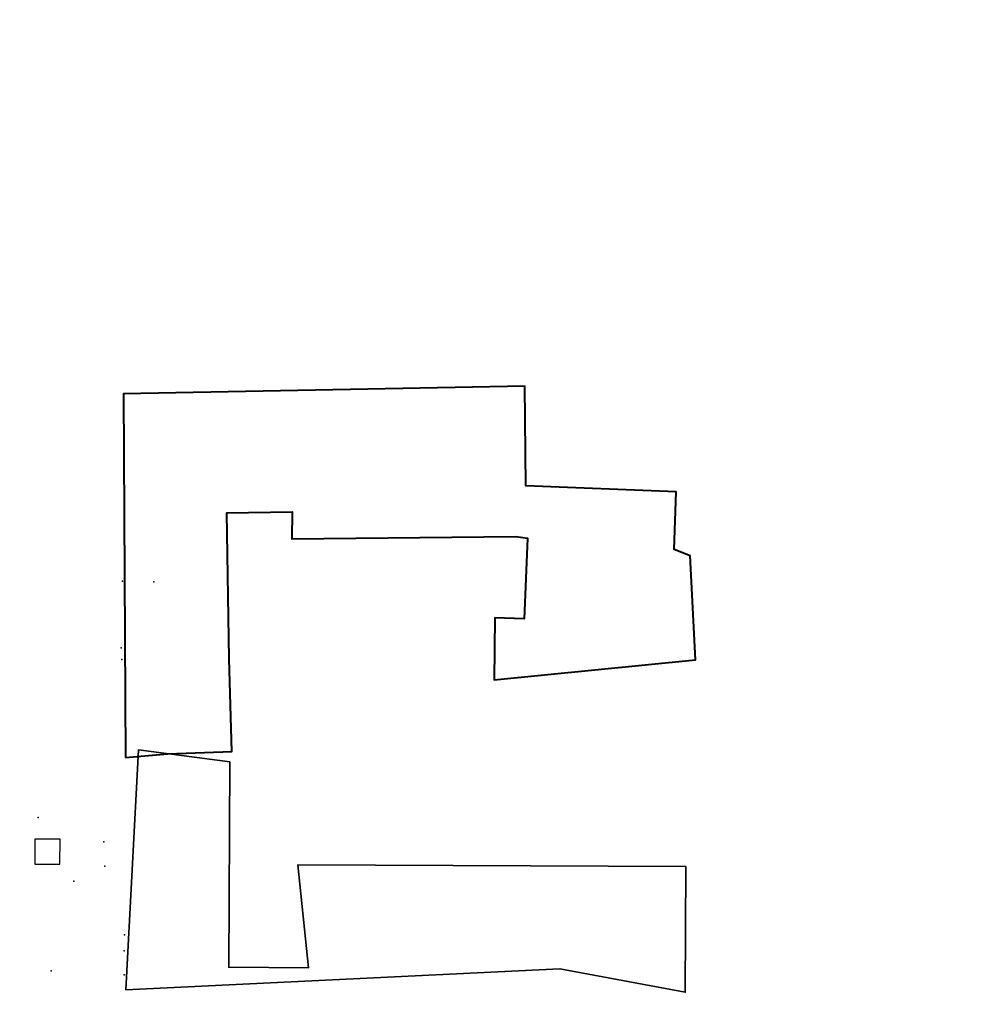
# Model space of a CAD drawing. Header units: millimetres. Extents: x -1417942937 to 6455317, y -572870874 to 774296.
# Tile 40 of 76: x 3227678 to 3227762, y 386238 to 386324. Entities that reach past the tile are written whole.
import ezdxf

# ---------------------------------------------------------------- set-up
doc = ezdxf.new("R2010")
doc.units = ezdxf.units.MM
doc.layers.add('ТОЧКИ_ОБОСНОВАНИЯ', color=255, linetype='Continuous')
picture_1 = doc.add_image_def('image2.tif', size_in_pixel=(27388, 31050))

msp = doc.modelspace()

# ---------------------------------------------------------------- linework, layer by layer
at = {"color": 3, "linetype": 'Continuous', "lineweight": 40}
msp.add_lwpolyline([(3227687.362, 386259.818), (3227691.065, 386260.128), (3227696.689, 386260.328), (3227696.459, 386268.448), (3227696.24, 386281.238), (3227701.956, 386281.328), (3227701.944, 386278.968), (3227721.563, 386279.168), (3227722.587, 386279.018), (3227722.288, 386271.958), (3227719.723, 386272.038), (3227719.654, 386266.608), (3227737.295, 386268.358), (3227736.812, 386277.478), (3227735.432, 386278.018), (3227735.604, 386283.068), (3227722.425, 386283.618), (3227722.345, 386292.338), (3227687.201, 386291.668)], close=True, dxfattribs=at)
at = {"color": 3, "linetype": 'Continuous', "lineweight": 35}
msp.add_lwpolyline([(3227687.396, 386239.468), (3227725.416, 386241.298), (3227736.398, 386239.248), (3227736.456, 386250.248), (3227702.45, 386250.398), (3227703.405, 386241.398), (3227696.413, 386241.428), (3227696.493, 386259.428), (3227688.501, 386260.468)], close=True, dxfattribs=at)
at = {"color": 3, "linetype": 'Continuous'}
msp.add_lwpolyline([(3227679.427, 386252.668), (3227679.416, 386250.468), (3227681.624, 386250.458), (3227681.635, 386252.658)], close=True, dxfattribs=at)
at = {"layer": 'ТОЧКИ_ОБОСНОВАНИЯ'}
for p in [(3227687.112, 386275.244, -0.4), (3227689.842, 386275.204, -0.44), (3227687.002, 386269.414, -0.38), (3227687.032, 386268.394, -0.36), (3227679.712, 386254.544, -0.32), (3227685.472, 386252.434, -0.23), (3227685.562, 386250.284, -0.21), (3227682.832, 386248.964, -0.18), (3227687.292, 386244.264, -0.16), (3227687.242, 386242.884, -0.21), (3227680.852, 386241.134, -0.15), (3227687.252, 386240.784, -0.19)]:
    msp.add_point(p, dxfattribs=at)

# ---------------------------------------------------------------- pictures from other files: only their frames are drawn
image = msp.add_image(picture_1, insert=(3227525.615, 386119.454), size_in_units=(684.563, 776.095))
image.dxf.flags = 7

doc.saveas('drawing.dxf')
